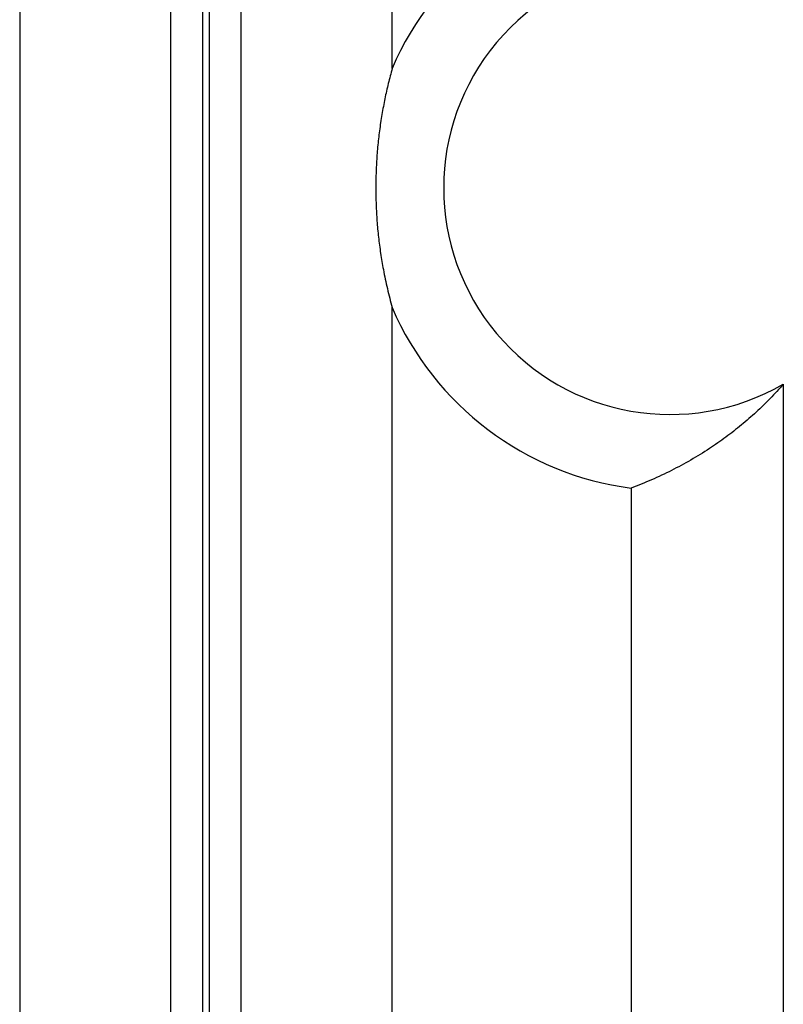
# Model space of a CAD drawing. Header units: millimetres. Extents: x -155 to 1130, y -373 to 1265.
# Tile 85 of 198: x 53 to 70, y 431 to 453. Entities that reach past the tile are written whole.
import ezdxf

# ---------------------------------------------------------------- set-up
doc = ezdxf.new("R2010")
doc.units = ezdxf.units.MM

msp = doc.modelspace()

# ---------------------------------------------------------------- linework, layer by layer
at = {"color": 7, "linetype": 'Continuous', "lineweight": 25}
for p, q in [((52.766, 463.691), (52.766, 350.798)), ((60.992, 451.793), (60.992, 463.691)), ((56.105, 350.331), (56.105, 459.097)), ((56.805, 459.097), (56.805, 350.344)), ((56.953, 459.097), (56.953, 350.336)), ((57.652, 459.097), (57.652, 350.253)), ((60.992, 350.407), (60.992, 446.512)), ((69.629, 444.823), (69.629, 324.665)), ((66.266, 442.528), (66.266, 325.017))]:
    msp.add_line(p, q, dxfattribs=at)
for radius, start, end in [(6.681, 97.4203, 156.7216), (5, 60, 300), (6.681, 203.2785, 262.5794)]:
    msp.add_arc((67.129, 449.153), radius, start, end, dxfattribs=at)
for points, knots in [([(60.992, 451.793), (60.977, 451.738), (60.948, 451.632), (60.906, 451.464), (60.867, 451.297), (60.83, 451.129), (60.797, 450.957), (60.766, 450.783), (60.737, 450.605), (60.712, 450.427), (60.69, 450.249), (60.672, 450.071), (60.657, 449.893), (60.645, 449.716), (60.636, 449.538), (60.631, 449.355), (60.628, 449.153), (60.631, 448.951), (60.636, 448.768), (60.645, 448.589), (60.657, 448.412), (60.672, 448.235), (60.69, 448.057), (60.712, 447.879), (60.737, 447.701), (60.766, 447.523), (60.8, 447.332), (60.84, 447.131), (60.886, 446.922), (60.938, 446.712), (60.973, 446.581), (60.992, 446.513)], [0, 0, 0, 0, 0.059428, 0.115032, 0.166815, 0.214786, 0.258954, 0.301356, 0.339473, 0.373328, 0.402956, 0.428408, 0.449767, 0.467172, 0.480883, 0.491441, 0.5, 0.50856, 0.519117, 0.532828, 0.550233, 0.571592, 0.597044, 0.626672, 0.660527, 0.698644, 0.741047, 0.796849, 0.858599, 0.926312, 1, 1, 1, 1]), ([(69.629, 444.823), (69.581, 444.769), (69.485, 444.659), (69.337, 444.504), (69.186, 444.352), (69.029, 444.204), (68.868, 444.06), (68.702, 443.919), (68.532, 443.783), (68.357, 443.651), (68.178, 443.523), (67.92, 443.349), (67.58, 443.14), (67.155, 442.911), (66.716, 442.703), (66.417, 442.587), (66.266, 442.528)], [0, 0, 0, 0, 0.042435, 0.086238, 0.131407, 0.177945, 0.22585, 0.275123, 0.325764, 0.377773, 0.43115, 0.485895, 0.607837, 0.734168, 0.864889, 1, 1, 1, 1])]:
    msp.add_open_spline(points, degree=3, knots=knots, dxfattribs=at)

doc.saveas('drawing.dxf')
